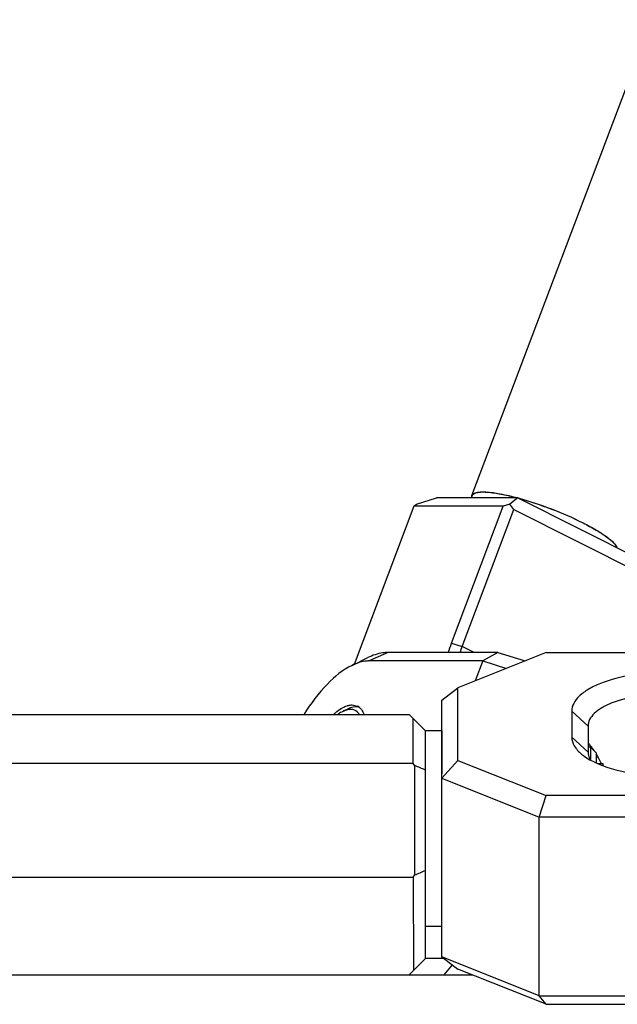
# Model space of a CAD drawing. Header units: millimetres. Extents: x 0 to 2550, y 0 to 1188.
# Tile 51 of 218: x 134 to 141, y 275 to 287. Entities that reach past the tile are written whole.
import ezdxf

# ---------------------------------------------------------------- set-up
doc = ezdxf.new("R2010")
doc.units = ezdxf.units.MM
doc.header["$LTSCALE"] = 46.255
for name, color, linetype in [('2ND_ARM_V2_PITCH_ABL409', 7, 'CONTINUOUS'), ('2ND_ARM_V2_PITCH_ABL414', 7, 'CONTINUOUS'), ('A2300202#AF4_ABL432', 7, 'CONTINUOUS'), ('A2400104_ABL361', 7, 'CONTINUOUS'), ('CSHCS-BR-M4-12_203_PBL428', 7, 'CONTINUOUS'), ('FWSRM-D10-V4-E2-T2_5_PBL429', 7, 'CONTINUOUS'), ('M2300101_PBL416', 7, 'CONTINUOUS'), ('M2300101_PBL431', 7, 'CONTINUOUS'), ('M2300202_PBL433', 7, 'CONTINUOUS'), ('M2300301_PBL457', 7, 'CONTINUOUS'), ('M2300602_PBL472', 7, 'CONTINUOUS'), ('M2410102_PBL417', 7, 'CONTINUOUS'), ('WFM_0608_06_2_PBL419', 7, 'CONTINUOUS'), ('왼쪽_14_VBL337', 7, 'CONTINUOUS')]:
    doc.layers.add(name, color=color, linetype=linetype)

# ---------------------------------------------------------------- blocks, each defined once
blk = doc.blocks.new('M2410102_PBL417', base_point=(133.801, 276.517))
at = {"layer": 'M2410102_PBL417', "color": 7}
for p, q in [((129.001, 278.117), (138.601, 278.117)), ((138.801, 277.917), (138.601, 278.117)), ((138.649, 277.517), (138.651, 278.068)), ((138.801, 275.117), (138.801, 277.917)), ((138.649, 277.517), (128.954, 277.517)), ((138.669, 277.489), (138.649, 277.517)), ((138.669, 276.146), (138.669, 277.489)), ((128.954, 276.117), (138.649, 276.117)), ((138.649, 276.117), (138.669, 276.146)), ((138.649, 276.117), (138.653, 274.969)), ((138.601, 274.917), (138.801, 275.117)), ((139.028, 275.117), (138.801, 275.117)), ((128.226, 274.917), (139.377, 274.917))]:
    blk.add_line(p, q, dxfattribs=at)
at = {"layer": 'M2410102_PBL417', "color": 2}
blk.add_line((139.03, 274.917), (139.134, 275.038), dxfattribs=at)
at = {"layer": 'M2410102_PBL417', "color": 7}
for centre, start, end in [((124.445, 242.776), 67.4994, 67.7189), ((124.445, 310.86), 292.2809, 292.5004)]:
    blk.add_arc(centre, 37.515, start, end, dxfattribs=at)
blk = doc.blocks.new('A2400104_ABL361', base_point=(133.683, 264.917))
at = {"layer": 'M2410102_PBL417'}
blk.add_blockref('M2410102_PBL417', (133.801, 276.517), dxfattribs=at)
blk = doc.blocks.new('M2300101_PBL431', base_point=(138.667, 278.5))
at = {"layer": 'M2300101_PBL431', "color": 7}
for p, q in [((137.898, 278.723), (138.092, 278.818)), ((139.691, 278.881), (138.333, 278.881)), ((139.691, 278.881), (139.505, 278.777)), ((139.691, 278.881), (140.026, 278.777)), ((139.505, 278.777), (138.105, 278.777)), ((139.505, 278.777), (139.412, 278.532)), ((139.505, 278.777), (139.799, 278.686)), ((137.9, 278.237), (137.963, 278.222))]:
    blk.add_line(p, q, dxfattribs=at)
at = {"layer": 'M2300101_PBL431', "color": 2}
blk.add_line((138.105, 278.777), (138.333, 278.881), dxfattribs=at)
at = {"layer": 'M2300101_PBL431', "color": 7}
for centre, radius, start, end in [((137.905, 278.106), 0.13, 52.4825, 63.2735), ((137.903, 278.103), 0.134, 50.0479, 52.4897), ((137.898, 278.097), 0.141, 43.1227, 49.9984)]:
    blk.add_arc(centre, radius, start, end, dxfattribs=at)
for points, knots in [([(138.333, 278.881), (138.314, 278.881), (138.23, 278.874), (138.15, 278.846), (138.092, 278.818)], [0, 0, 0, 0, 0.226401, 1, 1, 1, 1]), ([(137.898, 278.723), (137.784, 278.668), (137.561, 278.482), (137.39, 278.254), (137.308, 278.121)], [0, 0, 0, 0, 0.447607, 1, 1, 1, 1]), ([(138.105, 278.777), (138.088, 278.777), (138.017, 278.772), (137.948, 278.747), (137.898, 278.723)], [0, 0, 0, 0, 0.2264, 1, 1, 1, 1]), ([(137.669, 278.119), (137.677, 278.127), (137.707, 278.153), (137.739, 278.177), (137.764, 278.192)], [0, 0, 0, 0, 0.266342, 1, 1, 1, 1]), ([(137.764, 278.192), (137.77, 278.196), (137.793, 278.209), (137.817, 278.22), (137.836, 278.225)], [0, 0, 0, 0, 0.265995, 1, 1, 1, 1]), ([(137.836, 278.225), (137.841, 278.227), (137.862, 278.233), (137.884, 278.237), (137.9, 278.237)], [0, 0, 0, 0, 0.266491, 1, 1, 1, 1]), ([(138.001, 278.194), (138.005, 278.189), (138.024, 278.167), (138.036, 278.14), (138.043, 278.119)], [0, 0, 0, 0, 0.232108, 1, 1, 1, 1])]:
    blk.add_open_spline(points, degree=3, knots=knots, dxfattribs=at)
blk = doc.blocks.new('M2300602_PBL472', base_point=(137.855, 278.165))
at = {"layer": 'M2300602_PBL472', "color": 7}
blk.add_line((137.785, 278.157), (137.843, 278.185), dxfattribs=at)
blk.add_arc((137.888, 277.97), 0.212, 101.8081, 106.1128, dxfattribs=at)
for points, knots in [([(137.966, 278.211), (137.957, 278.213), (137.914, 278.214), (137.873, 278.199), (137.843, 278.185)], [0, 0, 0, 0, 0.22364, 1, 1, 1, 1]), ([(137.988, 278.119), (137.974, 278.142), (137.931, 278.183), (137.872, 278.183), (137.844, 278.178)], [0, 0, 0, 0, 0.490322, 1, 1, 1, 1]), ([(137.785, 278.157), (137.78, 278.154), (137.758, 278.143), (137.737, 278.129), (137.722, 278.118)], [0, 0, 0, 0, 0.236278, 1, 1, 1, 1])]:
    blk.add_open_spline(points, degree=3, knots=knots, dxfattribs=at)
for points in [[(137.989, 278.207), (137.982, 278.209), (137.974, 278.211), (137.966, 278.211)], [(137.829, 278.174), (137.814, 278.17), (137.799, 278.164), (137.785, 278.157)]]:
    blk.add_open_spline(points, degree=3, dxfattribs=at)
blk = doc.blocks.new('2ND_ARM_V2_PITCH_ABL409', base_point=(144.368, 276.717))
at = {"layer": 'M2300101_PBL431'}
blk.add_blockref('M2300101_PBL431', (138.667, 278.5), dxfattribs=at)
at = {"layer": 'M2300602_PBL472'}
blk.add_blockref('M2300602_PBL472', (137.855, 278.165), dxfattribs=at)
blk = doc.blocks.new('M2300101_PBL416', base_point=(141.701, 276.717))
at = {"layer": 'M2300101_PBL416', "color": 7}
for p, q in [((140.284, 278.881), (139.201, 278.447)), ((140.284, 278.881), (143.001, 278.881)), ((143.001, 278.641), (141.801, 278.641)), ((139.001, 278.297), (139.201, 278.447)), ((139.201, 277.554), (139.201, 278.447)), ((139.001, 275.138), (139.001, 278.297)), ((142.707, 278.377), (141.801, 278.377)), ((140.601, 278.161), (140.601, 277.841)), ((140.801, 277.977), (140.801, 277.657)), ((139.201, 277.554), (139.001, 277.337)), ((139.201, 277.554), (140.284, 277.121)), ((139.001, 277.337), (140.201, 276.857)), ((141.801, 277.361), (143.004, 277.361)), ((143.001, 277.361), (143.004, 277.36)), ((140.201, 276.857), (140.284, 277.121)), ((143.001, 277.121), (140.284, 277.121)), ((143.001, 276.857), (140.201, 276.857)), ((140.201, 274.658), (140.201, 276.857)), ((144.401, 276.077), (144.401, 275.837)), ((140.201, 274.658), (139.001, 275.138)), ((139.001, 275.138), (139.201, 274.987)), ((140.284, 274.554), (139.201, 274.987)), ((140.201, 274.658), (143.001, 274.658)), ((140.284, 274.554), (140.201, 274.658)), ((140.284, 274.554), (143.001, 274.554))]:
    blk.add_line(p, q, dxfattribs=at)
at = {"layer": 'M2300101_PBL416', "color": 2}
for p, q in [((143.001, 278.533), (143.001, 278.881)), ((141.801, 277.589), (141.801, 278.641)), ((140.801, 277.977), (140.601, 278.161)), ((140.801, 277.657), (140.601, 277.841)), ((143.001, 276.857), (143.001, 277.361)), ((143.001, 274.658), (143.001, 274.554))]:
    blk.add_line(p, q, dxfattribs=at)
at = {"layer": 'M2300101_PBL416', "color": 7}
for centre, radius, start, end in [((143.001, 277.353), 1.528, 79.2166, 89.9848), ((143.001, 277.117), 1.524, 84.6567, 89.9926), ((140.242, 277.261), 0.757, 37.0281, 37.9253), ((140.013, 277.1), 1.037, 28.0188, 31.0391), ((140.023, 277.105), 1.026, 23.8909, 28.0345), ((140.049, 277.117), 0.997, 23.3947, 23.8753), ((143.218, 275.837), 1.184, 0.031, 11.5729), ((142.905, 275.757), 0.513, 172.061, 179.9841), ((143.098, 275.757), 0.513, 0.0159, 7.939)]:
    blk.add_arc(centre, radius, start, end, dxfattribs=at)
for points, knots in [([(141.801, 278.641), (141.648, 278.641), (141.36, 278.619), (141.023, 278.537), (140.809, 278.436), (140.695, 278.354), (140.621, 278.263), (140.601, 278.193), (140.601, 278.161)], [0, 0, 0, 0, 0.334423, 0.626916, 0.747427, 0.847954, 0.930014, 1, 1, 1, 1]), ([(141.801, 278.377), (141.673, 278.377), (141.433, 278.359), (141.153, 278.291), (140.975, 278.207), (140.88, 278.139), (140.817, 278.063), (140.801, 278.004), (140.801, 277.977)], [0, 0, 0, 0, 0.334423, 0.626916, 0.747427, 0.847954, 0.930014, 1, 1, 1, 1]), ([(140.601, 277.841), (140.601, 277.803), (140.628, 277.72), (140.687, 277.66), (140.722, 277.631)], [0, 0, 0, 0, 0.451002, 1, 1, 1, 1]), ([(140.839, 277.726), (140.834, 277.732), (140.826, 277.743), (140.815, 277.756), (140.807, 277.763), (140.803, 277.767), (140.802, 277.767)], [0, 0, 0, 0, 0.41274, 0.722232, 0.919928, 1, 1, 1, 1]), ([(140.876, 277.675), (140.873, 277.679), (140.863, 277.693), (140.853, 277.707), (140.846, 277.717)], [0, 0, 0, 0, 0.272099, 1, 1, 1, 1]), ([(140.722, 277.631), (140.729, 277.625), (140.762, 277.6), (140.797, 277.577), (140.824, 277.562)], [0, 0, 0, 0, 0.234829, 1, 1, 1, 1]), ([(140.801, 277.657), (140.801, 277.649), (140.804, 277.617), (140.816, 277.585), (140.829, 277.564)], [0, 0, 0, 0, 0.240306, 1, 1, 1, 1]), ([(140.824, 277.562), (140.956, 277.488), (141.283, 277.39), (141.617, 277.361), (141.801, 277.361)], [0, 0, 0, 0, 0.450354, 1, 1, 1, 1]), ([(143.004, 277.361), (143.185, 277.36), (143.547, 277.295), (144.011, 277.014), (144.326, 276.588), (144.401, 276.245), (144.401, 276.077)], [0, 0, 0, 0, 0.259994, 0.514211, 0.760129, 1, 1, 1, 1]), ([(144.377, 276.074), (144.347, 276.22), (144.229, 276.507), (143.908, 276.849), (143.482, 277.07), (143.162, 277.121), (143.001, 277.121)], [0, 0, 0, 0, 0.240372, 0.487297, 0.741351, 1, 1, 1, 1]), ([(143.001, 274.658), (143.157, 274.658), (143.468, 274.713), (143.866, 274.954), (144.137, 275.32), (144.233, 275.757), (144.137, 276.195), (143.866, 276.561), (143.468, 276.802), (143.157, 276.857), (143.001, 276.857)], [0, 0, 0, 0, 0.129995, 0.257109, 0.380069, 0.5, 0.619931, 0.742891, 0.870005, 1, 1, 1, 1]), ([(143.001, 276.317), (142.929, 276.317), (142.783, 276.293), (142.592, 276.188), (142.452, 276.028), (142.406, 275.895), (142.396, 275.828)], [0, 0, 0, 0, 0.259108, 0.513245, 0.759871, 1, 1, 1, 1]), ([(143.607, 275.828), (143.597, 275.895), (143.551, 276.028), (143.411, 276.188), (143.22, 276.293), (143.074, 276.317), (143.001, 276.317)], [0, 0, 0, 0, 0.240129, 0.486755, 0.740892, 1, 1, 1, 1]), ([(142.391, 275.757), (142.391, 275.684), (142.424, 275.535), (142.562, 275.349), (142.764, 275.227), (142.922, 275.198), (143.001, 275.198)], [0, 0, 0, 0, 0.239861, 0.485789, 0.739995, 1, 1, 1, 1]), ([(143.001, 274.554), (143.183, 274.554), (143.546, 274.619), (144.01, 274.9), (144.326, 275.327), (144.401, 275.67), (144.401, 275.837)], [0, 0, 0, 0, 0.259991, 0.514219, 0.760139, 1, 1, 1, 1]), ([(143.001, 275.198), (143.081, 275.198), (143.239, 275.227), (143.441, 275.349), (143.579, 275.535), (143.611, 275.684), (143.611, 275.757)], [0, 0, 0, 0, 0.260005, 0.514211, 0.760139, 1, 1, 1, 1])]:
    blk.add_open_spline(points, degree=3, knots=knots, dxfattribs=at)
blk = doc.blocks.new('CSHCS-BR-M4-12_203_PBL428', base_point=(140.952, 277.505))
at = {"layer": 'CSHCS-BR-M4-12_203_PBL428', "color": 7}
for p, q in [((140.922, 277.517), (140.981, 277.517)), ((140.981, 277.517), (140.981, 277.492))]:
    blk.add_line(p, q, dxfattribs=at)
blk = doc.blocks.new('FWSRM-D10-V4-E2-T2_5_PBL429', base_point=(140.851, 277.623))
at = {"layer": 'FWSRM-D10-V4-E2-T2_5_PBL429', "color": 7}
for p, q in [((140.831, 277.717), (140.801, 277.717)), ((140.831, 277.717), (140.901, 277.647)), ((140.831, 277.717), (140.831, 277.564)), ((140.901, 277.647), (140.901, 277.528))]:
    blk.add_line(p, q, dxfattribs=at)
blk = doc.blocks.new('2ND_ARM_V2_PITCH_ABL414', base_point=(133.801, 276.68))
at = {"layer": 'CSHCS-BR-M4-12_203_PBL428'}
blk.add_blockref('CSHCS-BR-M4-12_203_PBL428', (140.952, 277.505), dxfattribs=at)
at = {"layer": 'FWSRM-D10-V4-E2-T2_5_PBL429'}
blk.add_blockref('FWSRM-D10-V4-E2-T2_5_PBL429', (140.851, 277.623), dxfattribs=at)
at = {"layer": 'M2300101_PBL416'}
blk.add_blockref('M2300101_PBL416', (141.701, 276.717), dxfattribs=at)
blk = doc.blocks.new('WFM_0608_06_2_PBL419', base_point=(138.901, 276.717))
at = {"layer": 'WFM_0608_06_2_PBL419', "color": 7}
for p, q in [((139.001, 277.917), (138.801, 277.917)), ((139.001, 277.917), (139.001, 277.387)), ((138.801, 275.517), (139.001, 275.517))]:
    blk.add_line(p, q, dxfattribs=at)
blk = doc.blocks.new('M2300202_PBL433', base_point=(139.794, 279.76))
at = {"layer": 'M2300202_PBL433', "color": 7}
for p, q in [((138.69, 280.706), (138.936, 280.784)), ((139.936, 280.784), (138.936, 280.784)), ((139.936, 280.784), (139.84, 280.706)), ((139.936, 280.784), (141.524, 279.984)), ((138.658, 280.681), (137.923, 278.735)), ((138.658, 280.681), (138.69, 280.706)), ((139.758, 280.68), (138.658, 280.681)), ((139.122, 278.997), (139.758, 280.68)), ((139.251, 278.957), (139.887, 280.64)), ((139.84, 280.706), (139.758, 280.68)), ((139.887, 280.64), (139.84, 280.706)), ((139.887, 280.64), (141.634, 279.76)), ((141.524, 279.984), (141.666, 279.786)), ((141.634, 279.76), (141.301, 278.881)), ((141.666, 279.786), (141.634, 279.76)), ((141.663, 279.72), (141.666, 279.786)), ((141.663, 279.72), (141.346, 278.881))]:
    blk.add_line(p, q, dxfattribs=at)
at = {"layer": 'M2300202_PBL433', "color": 2}
for p in [(139.122, 278.997), (139.402, 278.881)]:
    blk.add_line(p, (139.251, 278.957), dxfattribs=at)
at = {"layer": 'M2300202_PBL433', "color": 7}
blk.add_arc((140.159, 278.613), 0.971, 159.2479, 164.0153, dxfattribs=at)
blk.add_open_spline([(139.084, 278.88), (139.095, 278.919), (139.107, 278.958), (139.122, 278.997)], degree=3, dxfattribs=at)
blk = doc.blocks.new('M2300301_PBL457', base_point=(151.489, 309.851))
at = {"layer": 'M2300301_PBL457', "color": 7}
for p, q in [((139.373, 280.812), (143.546, 291.849)), ((139.376, 280.811), (139.365, 280.784))]:
    blk.add_line(p, q, dxfattribs=at)
blk.add_arc((139.409, 280.799), 0.038, 157.6494, 159.2968, dxfattribs=at)
for points, knots in [([(139.374, 280.813), (139.382, 280.833), (139.424, 280.851), (139.483, 280.857), (139.582, 280.856), (139.734, 280.833), (139.862, 280.803), (139.933, 280.784)], [0, 0, 0, 0, 0.11162, 0.201472, 0.316619, 0.618473, 1, 1, 1, 1]), ([(139.383, 280.823), (139.398, 280.841), (139.464, 280.858), (139.579, 280.855), (139.742, 280.831), (139.862, 280.802), (139.928, 280.784)], [0, 0, 0, 0, 0.123481, 0.334446, 0.631831, 1, 1, 1, 1]), ([(139.94, 280.782), (140.079, 280.744), (140.351, 280.653), (140.614, 280.539), (140.741, 280.475)], [0, 0, 0, 0, 0.502265, 1, 1, 1, 1]), ([(139.945, 280.78), (140.082, 280.742), (140.352, 280.652), (140.613, 280.539), (140.739, 280.475)], [0, 0, 0, 0, 0.502495, 1, 1, 1, 1]), ([(140.739, 280.475), (140.794, 280.448), (140.892, 280.395), (141.018, 280.314), (141.105, 280.244), (141.146, 280.194), (141.153, 280.171)], [0, 0, 0, 0, 0.352111, 0.643103, 0.860379, 1, 1, 1, 1]), ([(140.741, 280.475), (140.796, 280.448), (140.895, 280.394), (141.022, 280.313), (141.108, 280.242), (141.149, 280.192), (141.156, 280.169)], [0, 0, 0, 0, 0.352926, 0.644227, 0.861187, 1, 1, 1, 1])]:
    blk.add_open_spline(points, degree=3, knots=knots, dxfattribs=at)
for points in [[(139.371, 280.804), (139.371, 280.807), (139.372, 280.81), (139.373, 280.812)], [(139.376, 280.811), (139.378, 280.816), (139.38, 280.82), (139.383, 280.823)]]:
    blk.add_open_spline(points, degree=3, dxfattribs=at)
blk = doc.blocks.new('A2300202#AF4_ABL432', base_point=(150.768, 309.137))
at = {"layer": 'M2300202_PBL433'}
blk.add_blockref('M2300202_PBL433', (139.794, 279.76), dxfattribs=at)
at = {"layer": 'M2300301_PBL457'}
blk.add_blockref('M2300301_PBL457', (151.489, 309.851), dxfattribs=at)
blk = doc.blocks.new('왼쪽_14_VBL337', base_point=(137.99, 314.428))
at = {"layer": '2ND_ARM_V2_PITCH_ABL409'}
blk.add_blockref('2ND_ARM_V2_PITCH_ABL409', (144.368, 276.717), dxfattribs=at)
at = {"layer": '2ND_ARM_V2_PITCH_ABL414'}
blk.add_blockref('2ND_ARM_V2_PITCH_ABL414', (133.801, 276.68), dxfattribs=at)
at = {"layer": 'A2300202#AF4_ABL432'}
blk.add_blockref('A2300202#AF4_ABL432', (150.768, 309.137), dxfattribs=at)
at = {"layer": 'A2400104_ABL361'}
blk.add_blockref('A2400104_ABL361', (133.683, 264.917), dxfattribs=at)
at = {"layer": 'WFM_0608_06_2_PBL419'}
blk.add_blockref('WFM_0608_06_2_PBL419', (138.901, 276.717), dxfattribs=at)

msp = doc.modelspace()

# ---------------------------------------------------------------- block references
at = {"layer": '왼쪽_14_VBL337'}
msp.add_blockref('왼쪽_14_VBL337', (137.9899, 314.4281), dxfattribs=at)

doc.saveas('drawing.dxf')
